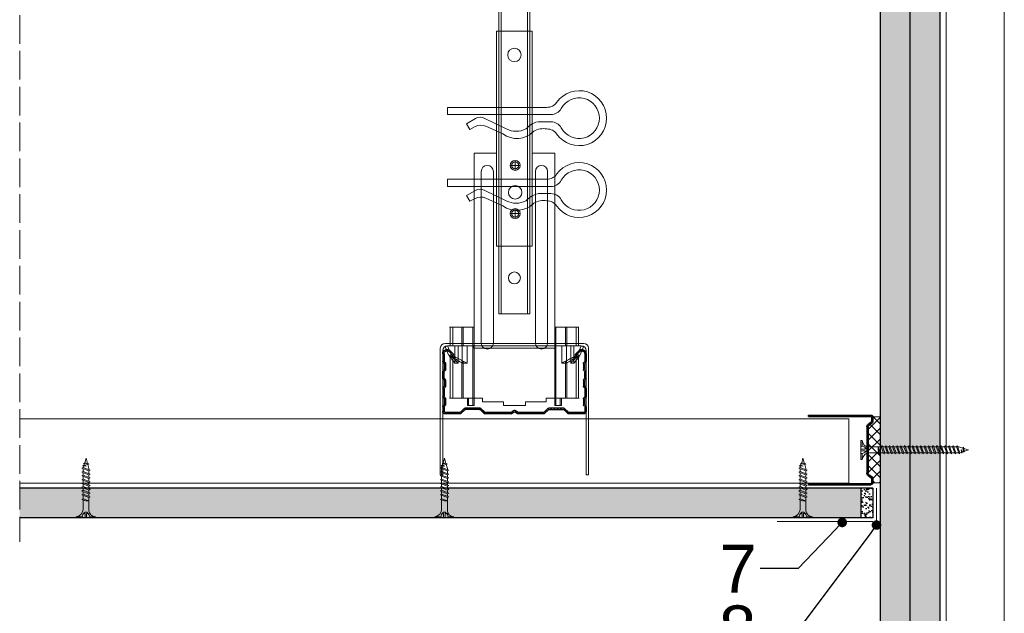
# Model space of a CAD drawing. Header units: millimetres. Extents: x -716 to 4054, y 815 to 2754.
# Tile 2 of 36: x -707 to -295, y 1057 to 1305. Entities that reach past the tile are written whole.
import ezdxf
from ezdxf import colors
from ezdxf.entities.mleader import LeaderData, LeaderLine
from ezdxf.math import Vec2, Vec3

# ---------------------------------------------------------------- set-up
doc = ezdxf.new("R2010")
doc.units = ezdxf.units.MM
doc.linetypes.add('ACAD_ISO02W100', pattern=[15, 12, -3])
for name, color, linetype, lineweight in [('_ISOVER WELNA', 7, 'BATTING', 9), ('_RIGIPS AKCESORIA', 7, 'Continuous', 18), ('_RIGIPS G-K', 7, 'Continuous', 25), ('_RIGIPS PROFIL', 7, 'Continuous', 18), ('KRESKOWANIE', 7, 'Continuous', 9), ('OPISY', 7, 'Continuous', 9), ('PRZERYWANA', 7, 'ACAD_ISO02W100', 9)]:
    doc.layers.add(name, color=color, linetype=linetype, lineweight=lineweight)
doc.styles.get("Standard").update_dxf_attribs({"font": 'arial.ttf'})
doc.linetypes.add('BATTING', pattern='A,0.00254,-2.54,[134,ltypeshp.shx,S=2.54,R=0,X=-2.54,Y=0],-5.08,[134,ltypeshp.shx,S=2.54,R=180,X=2.54,Y=0],-2.54', length=10.16254)
pattern_1 = [(225, (-838.871, 2e-12), (1.122532, -3.367596), [0, -3.175])]

# ---------------------------------------------------------------- blocks, each defined once
blk = doc.blocks.new('CD 60 ULTRASTIL')
h = blk.add_hatch()
h.set_pattern_fill('ANSI31', color=256, scale=0.3, style=0)
h.paths.add_polyline_path([(542.88, 684.5, -0.302776), (543.49, 684.5), (544.54, 683.79, 0.148069), (544.85, 683.7), (555.42, 683.7, 0.198912), (555.81, 683.86), (557.38, 685.44, -0.198912), (557.77, 685.6), (563.59, 685.6, -0.198912), (563.98, 685.44), (565.55, 683.86, 0.198912), (565.94, 683.7), (572.18, 683.7, 0.414214), (573.18, 684.7), (573.18, 686.74, 0.198912), (573.02, 687.12), (572.74, 687.4, -0.198912), (572.58, 687.79), (572.58, 689.87, -0.198912), (572.74, 690.26), (573.02, 690.54, 0.198912), (573.18, 690.93), (573.18, 694.47, 0.198912), (573.02, 694.86), (572.74, 695.14, -0.198912), (572.58, 695.53), (572.58, 697.61, -0.198912), (572.74, 698), (573.02, 698.28, 0.198912), (573.18, 698.67), (573.18, 701.47, 0.198912), (573.02, 701.86), (572.74, 702.14, -0.198912), (572.58, 702.53), (572.58, 704.61, -0.198912), (572.74, 705), (573.02, 705.28, 0.198912), (573.18, 705.67), (573.18, 708.9, 0.666128), (570.12, 710.18), (568.55, 708.63), (568.93, 708.24), (570.5, 709.79, -0.666128), (572.63, 708.9), (572.63, 705.9, -0.198912), (572.47, 705.51), (572.19, 705.23, 0.198912), (572.03, 704.84), (572.03, 702.3, 0.198912), (572.19, 701.91), (572.47, 701.63, -0.198912), (572.63, 701.25), (572.63, 698.9, -0.198912), (572.47, 698.51), (572.19, 698.23, 0.198912), (572.03, 697.84), (572.03, 695.3, 0.198912), (572.19, 694.91), (572.47, 694.63, -0.198912), (572.63, 694.25), (572.63, 691.16, -0.198912), (572.47, 690.77), (572.19, 690.49, 0.198912), (572.03, 690.1), (572.03, 687.56, 0.198912), (572.19, 687.17), (572.47, 686.9, -0.198912), (572.63, 686.51), (572.63, 684.7, -0.414214), (572.18, 684.25), (566.17, 684.25, -0.198912), (565.78, 684.41), (564.2, 685.99, 0.198912), (563.82, 686.15), (557.55, 686.15, 0.198912), (557.16, 685.99), (555.58, 684.41, -0.198912), (555.19, 684.25), (545.01, 684.25, -0.148069), (544.71, 684.34), (543.49, 685.16, 0.302776), (542.88, 685.16), (541.65, 684.34, -0.148069), (541.35, 684.25), (531.17, 684.25, -0.198912), (530.78, 684.41), (529.2, 685.99, 0.198912), (528.82, 686.15), (522.55, 686.15, 0.198912), (522.16, 685.99), (520.58, 684.41, -0.198912), (520.19, 684.25), (514.18, 684.25, -0.414214), (513.73, 684.7), (513.73, 686.51, -0.198912), (513.89, 686.9), (514.17, 687.17, 0.198912), (514.33, 687.56), (514.33, 690.1, 0.198912), (514.17, 690.49), (513.89, 690.77, -0.198912), (513.73, 691.16), (513.73, 694.25, -0.198912), (513.89, 694.63), (514.17, 694.91, 0.198912), (514.33, 695.3), (514.33, 697.84, 0.198912), (514.17, 698.23), (513.89, 698.51, -0.198912), (513.73, 698.9), (513.73, 701.25, -0.198912), (513.89, 701.63), (514.17, 701.91, 0.198912), (514.33, 702.3), (514.33, 704.84, 0.198912), (514.17, 705.23), (513.89, 705.51, -0.198912), (513.73, 705.9), (513.73, 708.9, -0.666128), (515.86, 709.79), (517.43, 708.24), (517.81, 708.63), (516.25, 710.18, 0.666128), (513.18, 708.9), (513.18, 705.67, 0.198912), (513.34, 705.28), (513.62, 705, -0.198912), (513.78, 704.61), (513.78, 702.53, -0.198912), (513.62, 702.14), (513.34, 701.86, 0.198912), (513.18, 701.47), (513.18, 698.67, 0.198912), (513.34, 698.28), (513.62, 698, -0.198912), (513.78, 697.61), (513.78, 695.53, -0.198912), (513.62, 695.14), (513.34, 694.86, 0.198912), (513.18, 694.47), (513.18, 690.93, 0.198912), (513.34, 690.54), (513.62, 690.26, -0.198912), (513.78, 689.87), (513.78, 687.79, -0.198912), (513.62, 687.4), (513.34, 687.12, 0.198912), (513.18, 686.74), (513.18, 684.7, 0.414214), (514.18, 683.7), (520.42, 683.7, 0.198912), (520.81, 683.86), (522.38, 685.44, -0.198912), (522.77, 685.6), (528.59, 685.6, -0.198912), (528.98, 685.44), (530.55, 683.86, 0.198912), (530.94, 683.7), (541.51, 683.7, 0.148069), (541.82, 683.79)])
for p, q in [((513.18, 708.9), (513.18, 705.67)), ((513.73, 708.9), (513.73, 705.9)), ((515.86, 709.79), (517.43, 708.24)), ((516.25, 710.18), (517.81, 708.63)), ((570.12, 710.18), (568.55, 708.63)), ((570.5, 709.79), (568.93, 708.24)), ((572.63, 708.9), (572.63, 705.9)), ((573.18, 708.9), (573.18, 705.67)), ((513.34, 705.28), (513.62, 705)), ((513.78, 704.61), (513.78, 702.53)), ((513.89, 705.51), (514.17, 705.23)), ((514.33, 704.84), (514.33, 702.3)), ((517.43, 708.24), (517.81, 708.63)), ((568.93, 708.24), (568.55, 708.63)), ((572.03, 704.84), (572.03, 702.3)), ((572.47, 705.51), (572.19, 705.23)), ((572.58, 704.61), (572.58, 702.53)), ((573.02, 705.28), (572.74, 705)), ((513.18, 698.67), (513.18, 701.47)), ((513.34, 701.86), (513.62, 702.14)), ((513.73, 698.9), (513.73, 701.25)), ((513.89, 701.63), (514.17, 701.91)), ((572.47, 701.63), (572.19, 701.91)), ((572.63, 698.9), (572.63, 701.25)), ((573.02, 701.86), (572.74, 702.14)), ((573.18, 698.67), (573.18, 701.47)), ((513.34, 698.28), (513.62, 698)), ((513.78, 697.61), (513.78, 695.53)), ((513.89, 698.51), (514.17, 698.23)), ((514.33, 697.84), (514.33, 695.3)), ((572.03, 697.84), (572.03, 695.3)), ((572.47, 698.51), (572.19, 698.23)), ((572.58, 697.61), (572.58, 695.53)), ((573.02, 698.28), (572.74, 698)), ((513.18, 694.47), (513.18, 690.93)), ((513.34, 694.86), (513.62, 695.14)), ((513.73, 694.25), (513.73, 691.16)), ((513.89, 694.63), (514.17, 694.91)), ((572.47, 694.63), (572.19, 694.91)), ((572.63, 694.25), (572.63, 691.16)), ((573.02, 694.86), (572.74, 695.14)), ((573.18, 694.47), (573.18, 690.93)), ((513.34, 690.54), (513.62, 690.26)), ((513.78, 689.87), (513.78, 687.79)), ((513.89, 690.77), (514.17, 690.49)), ((514.33, 690.1), (514.33, 687.56)), ((572.03, 690.1), (572.03, 687.56)), ((572.47, 690.77), (572.19, 690.49)), ((572.58, 689.87), (572.58, 687.79)), ((573.02, 690.54), (572.74, 690.26)), ((513.18, 686.74), (513.18, 684.7)), ((513.34, 687.12), (513.62, 687.4)), ((513.73, 686.51), (513.73, 684.7)), ((513.89, 686.9), (514.17, 687.17)), ((514.18, 684.25), (520.19, 684.25)), ((520.58, 684.41), (522.16, 685.99)), ((520.81, 683.86), (522.38, 685.44)), ((522.55, 686.15), (528.82, 686.15)), ((528.59, 685.6), (522.77, 685.6)), ((530.55, 683.86), (528.98, 685.44)), ((530.78, 684.41), (529.2, 685.99)), ((531.17, 684.25), (541.35, 684.25)), ((541.65, 684.34), (542.88, 685.16)), ((541.82, 683.79), (542.88, 684.5)), ((544.71, 684.34), (543.49, 685.16)), ((544.54, 683.79), (543.49, 684.5)), ((545.01, 684.25), (555.19, 684.25)), ((555.58, 684.41), (557.16, 685.99)), ((555.81, 683.86), (557.38, 685.44)), ((557.55, 686.15), (563.82, 686.15)), ((557.77, 685.6), (563.59, 685.6)), ((565.55, 683.86), (563.98, 685.44)), ((565.78, 684.41), (564.2, 685.99)), ((566.17, 684.25), (572.18, 684.25)), ((572.47, 686.9), (572.19, 687.17)), ((572.63, 686.51), (572.63, 684.7)), ((573.02, 687.12), (572.74, 687.4)), ((573.18, 686.74), (573.18, 684.7)), ((514.18, 683.7), (520.42, 683.7)), ((530.94, 683.7), (541.51, 683.7)), ((544.85, 683.7), (555.42, 683.7)), ((565.94, 683.7), (572.18, 683.7))]:
    blk.add_line(p, q)
for centre, radius, start, end in [((514.98, 708.9), 1.8, 45.3251, 180), ((514.98, 708.9), 1.25, 45.3251, 180), ((571.38, 708.9), 1.8, 360, 134.6749), ((571.38, 708.9), 1.25, 360, 134.6749), ((513.73, 705.67), 0.55, 180, 225), ((513.23, 704.61), 0.55, 0, 45), ((514.28, 705.9), 0.55, 180, 225), ((513.78, 704.84), 0.55, 0, 45), ((572.58, 704.84), 0.55, 135, 180), ((572.08, 705.9), 0.55, 315, 0), ((573.13, 704.61), 0.55, 135, 180), ((572.63, 705.67), 0.55, 315, 0), ((513.73, 701.47), 0.55, 135, 180), ((513.23, 702.53), 0.55, 315, 0), ((514.28, 701.25), 0.55, 135, 180), ((513.78, 702.3), 0.55, 315, 0), ((572.58, 702.3), 0.55, 180, 225), ((572.08, 701.25), 0.55, 0, 45), ((573.13, 702.53), 0.55, 180, 225), ((572.63, 701.47), 0.55, 0, 45), ((513.73, 698.67), 0.55, 180, 225), ((513.23, 697.61), 0.55, 360, 45), ((514.28, 698.9), 0.55, 180, 225), ((513.78, 697.84), 0.55, 0, 45), ((572.58, 697.84), 0.55, 135, 180), ((572.08, 698.9), 0.55, 315, 0), ((573.13, 697.61), 0.55, 135, 180), ((572.63, 698.67), 0.55, 315, 0), ((513.73, 694.47), 0.55, 135, 180), ((513.23, 695.53), 0.55, 315, 0), ((514.28, 694.25), 0.55, 135, 180), ((513.78, 695.3), 0.55, 315, 0), ((572.58, 695.3), 0.55, 180, 225), ((572.08, 694.25), 0.55, 0, 45), ((573.13, 695.53), 0.55, 180, 225), ((572.63, 694.47), 0.55, 0, 45), ((513.73, 690.93), 0.55, 180, 225), ((513.23, 689.87), 0.55, 0, 45), ((514.28, 691.16), 0.55, 180, 225), ((513.78, 690.1), 0.55, 360, 45), ((572.58, 690.1), 0.55, 135, 180), ((572.08, 691.16), 0.55, 315, 0), ((573.13, 689.87), 0.55, 135, 180), ((572.63, 690.93), 0.55, 315, 0), ((513.73, 686.74), 0.55, 135, 180), ((514.18, 684.7), 1, 180, 270), ((513.23, 687.79), 0.55, 315, 0), ((514.28, 686.51), 0.55, 135, 180), ((514.18, 684.7), 0.45, 180, 270), ((513.78, 687.56), 0.55, 315, 360), ((520.19, 684.8), 0.55, 270, 315), ((522.55, 685.6), 0.55, 90, 135), ((522.77, 685.05), 0.55, 90, 135), ((528.59, 685.05), 0.55, 45, 90), ((528.82, 685.6), 0.55, 45, 90), ((531.17, 684.8), 0.55, 225, 270), ((541.35, 684.8), 0.55, 270, 303.6901), ((543.18, 684.7), 0.55, 56.3099, 123.6901), ((543.18, 684.04), 0.55, 56.3099, 123.6901), ((545.01, 684.8), 0.55, 236.3099, 270), ((555.19, 684.8), 0.55, 270, 315), ((557.55, 685.6), 0.55, 90, 135), ((557.77, 685.05), 0.55, 90, 135), ((563.59, 685.05), 0.55, 45, 90), ((563.82, 685.6), 0.55, 45, 90), ((566.17, 684.8), 0.55, 225, 270), ((572.58, 687.56), 0.55, 180, 225), ((572.18, 684.7), 1, 270, 0), ((572.18, 684.7), 1, 270, 360), ((572.18, 684.7), 0.45, 270, 360), ((572.08, 686.51), 0.55, 360, 45), ((573.13, 687.79), 0.55, 180, 225), ((572.63, 686.74), 0.55, 360, 45), ((520.42, 684.25), 0.55, 270, 315), ((530.94, 684.25), 0.55, 225, 270), ((541.51, 684.25), 0.55, 270, 303.6901), ((544.85, 684.25), 0.55, 236.3099, 270), ((555.42, 684.25), 0.55, 270, 315), ((565.94, 684.25), 0.55, 225, 270)]:
    blk.add_arc(centre, radius, start, end)
blk = doc.blocks.new('wieszak noniuszowy widok')
for p, q in [((367.75, 93.63), (382.75, 93.63)), ((367.75, 3.63), (367.75, 93.63)), ((368.75, 3.63), (368.75, 93.63)), ((381.75, 3.63), (381.75, 93.63)), ((382.75, 3.63), (382.75, 93.63)), ((367.75, 42.47), (358.34, 42.47)), ((358.34, -30.29), (358.34, 42.47)), ((392.15, 42.47), (382.75, 42.47)), ((392.15, 42.47), (392.15, -30.29)), ((392.15, 42.47), (392.15, -30.29)), ((372.87, 37.38), (376.99, 37.38)), ((374.93, 39.42), (374.93, 35.32)), ((361.34, -36.95), (361.34, 34.79)), ((361.34, 34.79), (361.34, -36.95)), ((366.47, 34.79), (366.47, -36.95)), ((366.47, -36.95), (366.47, 34.79)), ((384.02, -36.95), (384.02, 34.79)), ((384.02, 34.79), (384.02, -36.95)), ((389.14, 34.79), (389.14, -36.95)), ((389.14, 34.79), (389.14, -36.95)), ((372.87, 17.23), (376.99, 17.23)), ((374.93, 19.27), (374.93, 15.17)), ((367.75, 3.63), (382.75, 3.63)), ((348.22, -30.29), (358.37, -30.29)), ((348.44, -30.29), (348.44, -38.17)), ((349.43, -30.29), (349.43, -38.17)), ((353.28, -30.29), (353.28, -38.17)), ((353.8, -30.29), (353.8, -38.17)), ((357.85, -30.29), (357.85, -63.08)), ((358.37, -30.29), (358.37, -63.08)), ((392.13, -30.29), (392.13, -63.08)), ((392.15, -30.29), (392.15, -60.01)), ((392.15, -30.29), (392.15, -60.01)), ((402.37, -30.29), (392.16, -30.29)), ((392.64, -30.29), (392.64, -63.08)), ((396.7, -30.29), (396.7, -38.17)), ((397.21, -30.29), (397.21, -38.17)), ((401.07, -30.29), (401.07, -38.17)), ((402.06, -30.29), (402.06, -38.17)), ((348.13, -38.17), (355.47, -38.17)), ((350.32, -38.17), (350.32, -45.34)), ((351.68, -45.34), (351.68, -38.17)), ((353.44, -45.34), (353.44, -38.17)), ((355.47, -38.17), (355.47, -45.34)), ((395.03, -45.34), (395.03, -38.17)), ((395.03, -38.17), (402.39, -38.17)), ((397.05, -38.17), (397.05, -45.34)), ((398.82, -38.17), (398.82, -45.34)), ((400.18, -45.34), (400.18, -38.17)), ((348.11, -42.32), (348.14, -42.29)), ((348.11, -42.37), (348.11, -42.32)), ((348.12, -42.43), (348.11, -42.37)), ((348.15, -42.51), (348.12, -42.43)), ((348.14, -42.29), (348.17, -42.28)), ((348.19, -42.61), (348.15, -42.51)), ((348.17, -42.28), (348.23, -42.28)), ((349.22, -42.28), (348.19, -42.28)), ((348.26, -42.72), (348.19, -42.61)), ((348.23, -42.28), (348.31, -42.3)), ((348.34, -42.84), (348.26, -42.72)), ((348.31, -42.3), (348.41, -42.34)), ((348.45, -43), (348.34, -42.84)), ((348.41, -42.34), (348.53, -42.39)), ((348.44, -42.99), (348.44, -60.01)), ((348.58, -43.18), (348.45, -43)), ((349.57, -43.07), (348.5, -43.07)), ((348.53, -42.39), (348.66, -42.46)), ((348.72, -43.37), (348.58, -43.18)), ((348.66, -42.46), (348.81, -42.54)), ((348.89, -43.59), (348.72, -43.37)), ((348.81, -42.54), (348.96, -42.63)), ((349.08, -43.83), (348.89, -43.59)), ((348.96, -42.63), (349.14, -42.73)), ((349.28, -44.08), (349.08, -43.83)), ((349.15, -42.29), (349.13, -42.32)), ((349.13, -42.32), (349.13, -42.36)), ((349.13, -42.36), (349.14, -42.41)), ((349.14, -42.41), (349.16, -42.47)), ((349.14, -42.73), (349.38, -42.88)), ((349.18, -42.28), (349.15, -42.29)), ((349.16, -42.47), (349.19, -42.54)), ((349.22, -42.28), (349.18, -42.28)), ((349.19, -42.54), (349.24, -42.62)), ((349.28, -42.28), (349.22, -42.28)), ((349.24, -42.62), (349.3, -42.71)), ((349.34, -42.29), (349.28, -42.28)), ((349.49, -44.34), (349.28, -44.08)), ((349.3, -42.71), (349.44, -42.91)), ((349.43, -42.32), (349.34, -42.29)), ((349.38, -42.88), (349.66, -43.05)), ((349.52, -42.35), (349.43, -42.32)), ((349.43, -42.9), (349.43, -60.01)), ((349.44, -42.91), (349.55, -43.05)), ((349.72, -44.62), (349.49, -44.34)), ((349.62, -42.4), (349.52, -42.35)), ((349.55, -43.05), (349.68, -43.2)), ((349.74, -42.46), (349.62, -42.4)), ((349.66, -43.05), (349.96, -43.25)), ((350.92, -43.07), (349.68, -43.07)), ((349.68, -43.2), (349.82, -43.37)), ((350.01, -44.98), (349.72, -44.62)), ((349.88, -42.52), (349.74, -42.46)), ((349.82, -43.37), (349.98, -43.56)), ((350.03, -42.6), (349.88, -42.52)), ((349.96, -43.25), (350.28, -43.46)), ((349.98, -43.56), (350.15, -43.76)), ((350.32, -45.34), (350.01, -44.98)), ((350.2, -42.69), (350.03, -42.6)), ((350.15, -43.76), (350.34, -43.96)), ((350.38, -42.79), (350.2, -42.69)), ((350.28, -43.46), (350.63, -43.68)), ((350.34, -43.96), (350.54, -44.17)), ((350.58, -42.89), (350.38, -42.79)), ((350.54, -44.17), (350.75, -44.4)), ((350.78, -43), (350.58, -42.89)), ((350.63, -43.68), (350.99, -43.91)), ((350.75, -44.4), (350.97, -44.63)), ((351, -43.12), (350.78, -43)), ((350.97, -44.63), (351.19, -44.86)), ((350.99, -43.91), (351.36, -44.14)), ((351.23, -43.25), (351, -43.12)), ((351.19, -44.86), (351.43, -45.11)), ((351.48, -43.37), (351.23, -43.25)), ((351.36, -44.14), (351.74, -44.37)), ((351.43, -45.11), (351.68, -45.34)), ((351.99, -43.64), (351.48, -43.37)), ((351.74, -44.37), (352.07, -44.57)), ((352.52, -43.92), (351.99, -43.64)), ((352.07, -44.57), (352.41, -44.78)), ((352.41, -44.78), (352.77, -44.98)), ((353.08, -44.19), (352.52, -43.92)), ((352.77, -44.98), (353.14, -45.18)), ((353.43, -44.35), (353.08, -44.19)), ((353.14, -45.18), (353.28, -45.26)), ((353.28, -45.26), (353.36, -45.3)), ((353.28, -45.26), (353.28, -60.01)), ((353.36, -45.3), (353.44, -45.34)), ((353.8, -44.52), (353.43, -44.35)), ((354.66, -44.92), (353.8, -44.52)), ((353.8, -44.52), (353.8, -60.01)), ((355.47, -45.34), (354.66, -44.92)), ((395.84, -44.92), (395.03, -45.34)), ((396.7, -44.52), (395.84, -44.92)), ((397.07, -44.35), (396.7, -44.52)), ((396.7, -44.52), (396.7, -60.01)), ((397.05, -45.34), (397.13, -45.3)), ((397.42, -44.19), (397.07, -44.35)), ((397.13, -45.3), (397.21, -45.26)), ((397.21, -45.26), (397.36, -45.18)), ((397.21, -45.26), (397.21, -60.01)), ((397.36, -45.18), (397.73, -44.98)), ((397.98, -43.92), (397.42, -44.19)), ((397.73, -44.98), (398.09, -44.78)), ((398.51, -43.64), (397.98, -43.92)), ((398.09, -44.78), (398.43, -44.57)), ((398.43, -44.57), (398.76, -44.37)), ((399.02, -43.37), (398.51, -43.64)), ((398.76, -44.37), (399.13, -44.14)), ((398.82, -45.34), (399.07, -45.11)), ((399.26, -43.25), (399.02, -43.37)), ((399.07, -45.11), (399.3, -44.86)), ((399.13, -44.14), (399.51, -43.91)), ((399.49, -43.12), (399.26, -43.25)), ((399.3, -44.86), (399.53, -44.63)), ((399.71, -43), (399.49, -43.12)), ((399.51, -43.91), (399.87, -43.68)), ((399.53, -44.63), (399.74, -44.4)), ((399.58, -43.07), (400.82, -43.07)), ((399.92, -42.89), (399.71, -43)), ((399.74, -44.4), (399.96, -44.17)), ((399.87, -43.68), (400.21, -43.46)), ((400.12, -42.79), (399.92, -42.89)), ((399.96, -44.17), (400.16, -43.96)), ((400.3, -42.69), (400.12, -42.79)), ((400.16, -43.96), (400.35, -43.76)), ((400.49, -44.98), (400.18, -45.34)), ((400.21, -43.46), (400.54, -43.25)), ((400.46, -42.6), (400.3, -42.69)), ((400.35, -43.76), (400.52, -43.56)), ((400.62, -42.52), (400.46, -42.6)), ((400.78, -44.62), (400.49, -44.98)), ((400.52, -43.56), (400.68, -43.37)), ((400.54, -43.25), (400.84, -43.05)), ((400.76, -42.46), (400.62, -42.52)), ((400.68, -43.37), (400.82, -43.2)), ((400.88, -42.4), (400.76, -42.46)), ((401.01, -44.34), (400.78, -44.62)), ((400.82, -43.2), (400.95, -43.05)), ((400.84, -43.05), (401.12, -42.88)), ((400.98, -42.35), (400.88, -42.4)), ((400.93, -43.07), (402, -43.07)), ((400.95, -43.05), (401.06, -42.91)), ((401.07, -42.32), (400.98, -42.35)), ((401.22, -44.08), (401.01, -44.34)), ((401.06, -42.91), (401.2, -42.71)), ((401.15, -42.29), (401.07, -42.32)), ((401.07, -42.9), (401.07, -60.01)), ((401.12, -42.88), (401.36, -42.73)), ((401.22, -42.28), (401.15, -42.29)), ((401.2, -42.71), (401.26, -42.62)), ((401.27, -42.28), (401.22, -42.28)), ((401.42, -43.83), (401.22, -44.08)), ((401.26, -42.62), (401.3, -42.54)), ((401.32, -42.28), (401.27, -42.28)), ((401.27, -42.28), (402.31, -42.28)), ((401.3, -42.54), (401.34, -42.47)), ((401.35, -42.29), (401.32, -42.28)), ((401.34, -42.47), (401.36, -42.41)), ((401.36, -42.32), (401.35, -42.29)), ((401.37, -42.36), (401.36, -42.32)), ((401.36, -42.41), (401.37, -42.36)), ((401.36, -42.73), (401.54, -42.63)), ((401.61, -43.59), (401.42, -43.83)), ((401.54, -42.63), (401.69, -42.54)), ((401.77, -43.37), (401.61, -43.59)), ((401.69, -42.54), (401.84, -42.46)), ((401.92, -43.18), (401.77, -43.37)), ((401.84, -42.46), (401.97, -42.39)), ((402.05, -43), (401.92, -43.18)), ((401.97, -42.39), (402.09, -42.34)), ((402.16, -42.84), (402.05, -43)), ((402.06, -42.99), (402.06, -60.01)), ((402.09, -42.34), (402.18, -42.3)), ((402.24, -42.72), (402.16, -42.84)), ((402.18, -42.3), (402.26, -42.28)), ((402.3, -42.61), (402.24, -42.72)), ((402.26, -42.28), (402.33, -42.28)), ((402.35, -42.51), (402.3, -42.61)), ((402.33, -42.28), (402.36, -42.29)), ((402.38, -42.43), (402.35, -42.51)), ((402.36, -42.29), (402.39, -42.32)), ((402.39, -42.37), (402.38, -42.43)), ((402.39, -42.32), (402.39, -42.37)), ((351.68, -45.34), (350.32, -45.34)), ((355.47, -45.34), (353.44, -45.34)), ((395.03, -45.34), (397.05, -45.34)), ((398.82, -45.34), (400.18, -45.34)), ((348.11, -60.01), (361.93, -60.01)), ((355.57, -63.08), (355.57, -60.01)), ((356.08, -60.01), (356.08, -63.08)), ((361.93, -60.01), (361.93, -61.55)), ((361.93, -60.01), (361.93, -61.55)), ((370.64, -61.55), (361.93, -61.55)), ((370.64, -61.55), (370.64, -63.08)), ((370.64, -61.55), (370.64, -63.08)), ((388.57, -61.55), (379.86, -61.55)), ((379.86, -61.55), (379.86, -63.08)), ((379.86, -61.55), (379.86, -63.08)), ((388.57, -60.01), (388.57, -61.55)), ((402.39, -60.01), (388.57, -60.01)), ((388.57, -60.01), (388.57, -61.55)), ((394.42, -63.08), (394.42, -60.01)), ((394.93, -60.01), (394.93, -63.08)), ((357.85, -63.08), (355.57, -63.08)), ((356.08, -63.08), (355.57, -63.08)), ((356.08, -63.08), (358.37, -63.08)), ((358.37, -63.08), (357.85, -63.08)), ((379.86, -63.08), (370.64, -63.08)), ((370.64, -63.08), (379.86, -63.08)), ((392.13, -63.08), (394.42, -63.08)), ((392.64, -63.08), (392.13, -63.08)), ((394.93, -63.08), (392.64, -63.08)), ((394.93, -63.08), (394.42, -63.08))]:
    blk.add_line(p, q)
for centre, radius in [((375.25, 83.63), 2.81), ((374.93, 37.38), 2.06), ((374.93, 37.38), 1.46), ((374.93, 26.11), 2.81), ((374.93, 17.23), 2.06), ((374.93, 17.23), 1.46)]:
    blk.add_circle(centre, radius)
for centre, start, end in [((363.91, 34.79), 0, 180), ((386.58, 34.79), 0, 180), ((363.91, -36.95), 180, 0), ((386.58, -36.95), 180, 0)]:
    blk.add_arc(centre, 2.56, start, end)
blk = doc.blocks.new('noniusz gorny widok')
for p, q in [((418.67, 301.96), (418.67, 302.96)), ((418.67, 302.96), (443.67, 302.96)), ((418.67, 301.96), (443.67, 301.96)), ((421.67, 301.96), (425.67, 301.96)), ((443.67, 301.96), (443.67, 302.96)), ((424.67, 11.96), (424.67, 281.05)), ((425.67, 11.96), (425.67, 281.05)), ((436.67, 11.96), (436.67, 281.05)), ((437.67, 11.96), (437.67, 281.05)), ((424.67, 11.96), (437.67, 11.96))]:
    blk.add_line(p, q)
for centre in [(431.17, 261.05), (431.17, 26.96)]:
    blk.add_circle(centre, 2.5)
for centre, radius, start, end in [((386.97, 281.54), 37.7, 359.2509, 32.7784), ((383.61, 281.48), 42.06, 359.4173, 29.1348), ((423.67, 301.96), 2, 180, 0), ((478.72, 281.48), 42.06, 150.8652, 180.5827), ((438.67, 301.96), 2, 180, 0), ((475.36, 281.54), 37.7, 147.2216, 180.7491)]:
    blk.add_arc(centre, radius, start, end)
blk = doc.blocks.new('klamra')
at = {"layer": '_RIGIPS AKCESORIA'}
for p, q in [((6828.19, 2764.92), (6828.19, 2806.53)), ((6831.19, 2764.92), (6831.19, 2808.19)), ((6834.19, 2802.92), (6834.19, 2808.19)), ((6832.87, 2780.55), (6837.19, 2789.57)), ((6839.31, 2788.09), (6836.06, 2780.95)), ((6832.86, 2776.63), (6835, 2772.92)), ((6835, 2772.92), (6837.38, 2774.29)), ((6836.19, 2776.54), (6837.38, 2774.29)), ((6831.19, 2764.92), (6828.19, 2764.92))]:
    blk.add_line(p, q, dxfattribs=at)
for centre, radius, start, end in [((6832.69, 2820.02), 11.5, 305.1527, 234.8473), ((6832.69, 2820.02), 8.5, 298.7822, 241.2178), ((6823.19, 2806.53), 5, 0, 54.8473), ((6826.19, 2808.19), 5, 0, 61.2178), ((6839.19, 2808.19), 5, 118.7822, 180), ((6842.19, 2806.53), 5, 125.1527, 180), ((6845.23, 2805.18), 8.16, 170.4436, 210.2847), ((6843.93, 2805.32), 10.09, 195.2653, 228.1308), ((6829.23, 2793.69), 8.97, 332.6387, 27.3613), ((6831.19, 2793.92), 10, 324.3132, 45.573), ((6835.87, 2778.58), 3.59, 146.8414, 212.9715), ((6840.61, 2778.88), 5, 155.5109, 207.8622)]:
    blk.add_arc(centre, radius, start, end, dxfattribs=at)
blk = doc.blocks.new('TN 25')
at = {"layer": '_RIGIPS AKCESORIA'}
for p, q in [((0, -0.84), (0, 7.16)), ((0, 7.16), (0.46, 7.16)), ((0.46, 4.78), (0, 4.78)), ((0.46, 7.16), (0.46, 4.78)), ((1.77, 3.5), (1.77, 4.2)), ((3.02, 4.46), (8.47, 4.46)), ((7.12, 4.46), (7.12, 3.18)), ((8.03, 2.01), (7.12, 4.46)), ((8.47, 4.46), (8.79, 5)), ((9.61, 1.51), (8.47, 4.46)), ((8.79, 5), (9.93, 2.01)), ((9, 4.46), (10.1, 4.46)), ((10.1, 4.46), (10.41, 5)), ((11.23, 1.51), (10.1, 4.46)), ((10.41, 5), (11.56, 2.01)), ((10.62, 4.46), (11.67, 4.46)), ((11.67, 4.46), (11.99, 5)), ((12.81, 1.51), (11.67, 4.46)), ((11.99, 5), (13.14, 2.01)), ((12.2, 4.46), (13.21, 4.46)), ((13.21, 4.46), (13.52, 5)), ((14.34, 1.51), (13.21, 4.46)), ((13.52, 5), (14.67, 2.01)), ((13.73, 4.46), (14.8, 4.46)), ((14.8, 4.46), (15.12, 5)), ((15.94, 1.51), (14.8, 4.46)), ((15.12, 5), (16.26, 2.01)), ((15.33, 4.46), (16.42, 4.46)), ((16.42, 4.46), (16.73, 5)), ((17.55, 1.51), (16.42, 4.46)), ((16.73, 5), (17.88, 2.01)), ((16.94, 4.46), (17.99, 4.46)), ((17.99, 4.46), (18.31, 5)), ((19.13, 1.51), (17.99, 4.46)), ((18.31, 5), (19.45, 2.01)), ((18.52, 4.46), (19.68, 4.46)), ((19.68, 4.46), (20, 5)), ((20.82, 1.51), (19.68, 4.46)), ((20, 5), (21.14, 2.01)), ((20.21, 4.46), (20.7, 4.46)), ((20.7, 4.46), (22.28, 3.98)), ((22.28, 3.98), (22.56, 4.37)), ((22.56, 4.37), (23.03, 2.71)), ((0, 3.5), (1.77, 3.5)), ((0, 2.83), (1.77, 2.83)), ((0.46, 1.64), (0, 1.64)), ((0.46, -0.84), (0.46, 1.64)), ((1.77, 2.83), (1.77, 2.18)), ((7.49, 2.01), (3.55, 2.01)), ((7.12, 3.18), (7.65, 1.53)), ((7.65, 1.53), (8.03, 2.01)), ((9.41, 2.01), (8.03, 2.01)), ((9.93, 2.01), (9.61, 1.51)), ((11.04, 2.01), (9.93, 2.01)), ((11.56, 2.01), (11.23, 1.51)), ((12.61, 2.01), (11.56, 2.01)), ((13.14, 2.01), (12.81, 1.51)), ((14.15, 2.01), (13.14, 2.01)), ((14.67, 2.01), (14.34, 1.51)), ((15.74, 2.01), (14.67, 2.01)), ((16.26, 2.01), (15.94, 1.51)), ((17.36, 2.01), (16.26, 2.01)), ((17.88, 2.01), (17.55, 1.51)), ((18.93, 2.01), (17.88, 2.01)), ((19.45, 2.01), (19.13, 1.51)), ((19.45, 2.01), (20.62, 2.01)), ((21.14, 2.01), (20.82, 1.51)), ((21.14, 2.01), (21.81, 2.12)), ((21.85, 1.83), (21.67, 3.28)), ((21.67, 3.28), (22.14, 2.4)), ((22.14, 2.4), (21.85, 1.83)), ((22.7, 2.36), (22.14, 2.4)), ((22.7, 2.36), (22.28, 3.98)), ((23.03, 2.71), (22.7, 2.36)), ((22.71, 3.85), (25, 3.24)), ((25, 3.24), (23.03, 2.71)), ((0, -0.84), (0.46, -0.84))]:
    blk.add_line(p, q, dxfattribs=at)
for centre, major_axis, ratio, start_param, end_param in [((3.09, 7.67), (0.17, 3.2), 0.826134, 1.773653, 3.180586), ((-0.04, 0.9), (0, 3.93), 0.848176, -0.720942, -0.151112), ((3.37, -1.57), (0.28, 3.57), 0.832181, 0.035984, 1.430787), ((-2.73, 15.91), (0, 14.76), 0.848176, 3.399396, 3.475072), ((0.59, 4.62), (0, 2.81), 0.848176, 3.475072, 3.862535), ((1.66, 3.18), (0, 0.895), 0.848176, -1.552777, -0.720942), ((1.66, 3.18), (0, 0.895), 0.848176, 3.862535, 4.730408)]:
    blk.add_ellipse(centre, major_axis=major_axis, ratio=ratio, start_param=start_param, end_param=end_param, dxfattribs=at)
blk = doc.blocks.new('UD 30 ULTRASTIL')
h = blk.add_hatch()
h.set_pattern_fill('ANSI31', color=256, scale=0.3, style=0)
h.paths.add_polyline_path([(684.71, 712.9), (658.51, 712.9, 0.414214), (657.71, 712.1), (657.71, 710.25, 0.236068), (658.03, 709.61), (659.39, 708.59, -0.236068), (659.71, 707.95), (659.71, 688.65, -0.236068), (659.39, 688.01), (658.03, 686.99, 0.236068), (657.71, 686.35), (657.71, 684.5, 0.414214), (658.51, 683.7), (684.71, 683.7), (684.71, 684.25), (658.51, 684.25, -0.414214), (658.26, 684.5), (658.26, 686.35, -0.236068), (658.36, 686.55), (659.72, 687.57, 0.236068), (660.26, 688.65), (660.26, 707.95, 0.236068), (659.72, 709.03), (658.36, 710.05, -0.236068), (658.26, 710.25), (658.26, 712.1, -0.414214), (658.51, 712.35), (684.71, 712.35)])
for p, q in [((684.71, 712.9), (658.51, 712.9)), ((684.71, 712.35), (684.71, 712.9)), ((657.71, 712.1), (657.71, 710.25)), ((659.39, 708.59), (658.03, 709.61)), ((658.26, 712.1), (658.26, 710.25)), ((659.72, 709.03), (658.36, 710.05)), ((684.71, 712.35), (658.51, 712.35)), ((659.71, 707.95), (659.71, 688.65)), ((660.26, 707.95), (660.26, 688.65)), ((657.71, 686.35), (657.71, 684.5)), ((659.39, 688.01), (658.03, 686.99)), ((658.26, 686.35), (658.26, 684.5)), ((659.72, 687.57), (658.36, 686.55)), ((684.71, 684.25), (658.51, 684.25)), ((684.71, 683.7), (684.71, 684.25)), ((684.71, 683.7), (658.51, 683.7))]:
    blk.add_line(p, q)
for centre, radius, start, end in [((658.51, 712.1), 0.8, 90, 180), ((658.51, 710.25), 0.8, 180, 233.1301), ((658.51, 712.1), 0.25, 90, 180), ((658.51, 710.25), 0.25, 180, 233.1301), ((658.91, 707.95), 1.35, 0, 53.1301), ((658.91, 707.95), 0.8, 0, 53.1301), ((658.91, 688.65), 0.8, 306.8699, 0), ((658.91, 688.65), 1.35, 306.8699, 0), ((658.51, 686.35), 0.8, 126.8699, 180), ((658.51, 684.5), 0.8, 180, 270), ((658.51, 686.35), 0.25, 126.8699, 180), ((658.51, 684.5), 0.25, 180, 270)]:
    blk.add_arc(centre, radius, start, end)
blk = doc.blocks.new('TN 45')
at = {"layer": '_RIGIPS AKCESORIA'}
for p, q in [((0, -0.84), (0, 7.16)), ((0, 7.16), (0.46, 7.16)), ((0.46, 4.78), (0, 4.78)), ((0.46, 7.16), (0.46, 4.78)), ((1.77, 3.5), (1.77, 4.2)), ((3.02, 4.46), (8.47, 4.46)), ((7.12, 4.46), (7.12, 3.18)), ((8.03, 2.01), (7.12, 4.46)), ((8.47, 4.46), (8.79, 5)), ((9.61, 1.51), (8.47, 4.46)), ((8.79, 5), (9.93, 2.01)), ((9, 4.46), (10.1, 4.46)), ((10.1, 4.46), (10.41, 5)), ((11.23, 1.51), (10.1, 4.46)), ((10.41, 5), (11.56, 2.01)), ((10.62, 4.46), (11.67, 4.46)), ((11.67, 4.46), (11.99, 5)), ((12.81, 1.51), (11.67, 4.46)), ((11.99, 5), (13.14, 2.01)), ((12.2, 4.46), (13.21, 4.46)), ((13.21, 4.46), (13.52, 5)), ((14.34, 1.51), (13.21, 4.46)), ((13.52, 5), (14.67, 2.01)), ((13.73, 4.46), (14.8, 4.46)), ((14.8, 4.46), (15.12, 5)), ((15.94, 1.51), (14.8, 4.46)), ((15.12, 5), (16.26, 2.01)), ((15.33, 4.46), (16.42, 4.46)), ((16.42, 4.46), (16.73, 5)), ((17.55, 1.51), (16.42, 4.46)), ((16.73, 5), (17.88, 2.01)), ((16.94, 4.46), (17.99, 4.46)), ((17.99, 4.46), (18.31, 5)), ((19.13, 1.51), (17.99, 4.46)), ((18.31, 5), (19.45, 2.01)), ((18.52, 4.46), (19.68, 4.46)), ((19.68, 4.46), (20, 5)), ((20.82, 1.51), (19.68, 4.46)), ((20, 5), (21.14, 2.01)), ((20.21, 4.46), (21.37, 4.46)), ((21.37, 4.46), (21.69, 5)), ((22.51, 1.51), (21.37, 4.46)), ((21.69, 5), (22.83, 2.01)), ((21.9, 4.46), (23.06, 4.46)), ((23.06, 4.46), (23.38, 5)), ((24.2, 1.51), (23.06, 4.46)), ((23.38, 5), (24.52, 2.01)), ((23.59, 4.46), (24.75, 4.46)), ((24.75, 4.46), (25.07, 5)), ((25.89, 1.51), (24.75, 4.46)), ((25.07, 5), (26.21, 2.01)), ((25.28, 4.46), (26.44, 4.46)), ((26.44, 4.46), (26.76, 5)), ((27.58, 1.51), (26.44, 4.46)), ((26.76, 5), (27.9, 2.01)), ((26.96, 4.46), (28.13, 4.46)), ((28.13, 4.46), (28.45, 5)), ((29.27, 1.51), (28.13, 4.46)), ((28.45, 5), (29.59, 2.01)), ((28.65, 4.46), (29.82, 4.46)), ((29.82, 4.46), (30.14, 5)), ((30.96, 1.51), (29.82, 4.46)), ((30.14, 5), (31.28, 2.01)), ((30.34, 4.46), (31.51, 4.46)), ((31.51, 4.46), (31.83, 5)), ((32.65, 1.51), (31.51, 4.46)), ((31.83, 5), (32.97, 2.01)), ((32.03, 4.46), (33.2, 4.46)), ((33.2, 4.46), (33.52, 5)), ((34.34, 1.51), (33.2, 4.46)), ((33.52, 5), (34.66, 2.01)), ((33.72, 4.46), (34.89, 4.46)), ((34.89, 4.46), (35.21, 5)), ((36.03, 1.51), (34.89, 4.46)), ((35.21, 5), (36.35, 2.01)), ((35.41, 4.46), (36.58, 4.46)), ((36.58, 4.46), (36.9, 5)), ((37.72, 1.51), (36.58, 4.46)), ((36.9, 5), (38.04, 2.01)), ((37.1, 4.46), (38.27, 4.46)), ((38.27, 4.46), (38.59, 5)), ((39.41, 1.51), (38.27, 4.46)), ((38.59, 5), (39.73, 2.01)), ((38.79, 4.46), (39.96, 4.46)), ((39.96, 4.46), (40.28, 5)), ((41.1, 1.51), (39.96, 4.46)), ((40.28, 5), (41.42, 2.01)), ((40.48, 4.46), (40.98, 4.46)), ((40.98, 4.46), (42.56, 3.98)), ((42.56, 3.98), (42.84, 4.37)), ((42.84, 4.37), (43.31, 2.71)), ((0, 3.5), (1.77, 3.5)), ((0, 2.83), (1.77, 2.83)), ((0.46, 1.64), (0, 1.64)), ((0.46, -0.84), (0.46, 1.64)), ((1.77, 2.83), (1.77, 2.18)), ((7.49, 2.01), (3.55, 2.01)), ((7.12, 3.18), (7.65, 1.53)), ((7.65, 1.53), (8.03, 2.01)), ((9.41, 2.01), (8.03, 2.01)), ((9.93, 2.01), (9.61, 1.51)), ((11.04, 2.01), (9.93, 2.01)), ((11.56, 2.01), (11.23, 1.51)), ((12.61, 2.01), (11.56, 2.01)), ((13.14, 2.01), (12.81, 1.51)), ((14.15, 2.01), (13.14, 2.01)), ((14.67, 2.01), (14.34, 1.51)), ((15.74, 2.01), (14.67, 2.01)), ((16.26, 2.01), (15.94, 1.51)), ((17.36, 2.01), (16.26, 2.01)), ((17.88, 2.01), (17.55, 1.51)), ((18.93, 2.01), (17.88, 2.01)), ((19.45, 2.01), (19.13, 1.51)), ((19.45, 2.01), (20.62, 2.01)), ((20.62, 2.01), (19.57, 2.01)), ((21.14, 2.01), (20.82, 1.51)), ((21.14, 2.01), (22.31, 2.01)), ((22.31, 2.01), (21.26, 2.01)), ((22.83, 2.01), (22.51, 1.51)), ((22.83, 2.01), (24, 2.01)), ((24, 2.01), (22.95, 2.01)), ((24.52, 2.01), (24.2, 1.51)), ((24.52, 2.01), (25.69, 2.01)), ((25.69, 2.01), (24.64, 2.01)), ((26.21, 2.01), (25.89, 1.51)), ((26.21, 2.01), (27.38, 2.01)), ((27.38, 2.01), (26.33, 2.01)), ((27.9, 2.01), (27.58, 1.51)), ((27.9, 2.01), (29.07, 2.01)), ((29.07, 2.01), (28.02, 2.01)), ((29.59, 2.01), (29.27, 1.51)), ((29.59, 2.01), (30.76, 2.01)), ((30.76, 2.01), (29.71, 2.01)), ((31.28, 2.01), (30.96, 1.51)), ((31.28, 2.01), (32.45, 2.01)), ((32.45, 2.01), (31.4, 2.01)), ((32.97, 2.01), (32.65, 1.51)), ((32.97, 2.01), (34.14, 2.01)), ((34.14, 2.01), (33.09, 2.01)), ((34.66, 2.01), (34.34, 1.51)), ((34.66, 2.01), (35.83, 2.01)), ((35.83, 2.01), (34.78, 2.01)), ((36.35, 2.01), (36.03, 1.51)), ((36.35, 2.01), (37.52, 2.01)), ((37.52, 2.01), (36.47, 2.01)), ((38.04, 2.01), (37.72, 1.51)), ((38.04, 2.01), (39.21, 2.01)), ((39.21, 2.01), (38.16, 2.01)), ((39.73, 2.01), (39.41, 1.51)), ((39.73, 2.01), (40.9, 2.01)), ((41.42, 2.01), (41.1, 1.51)), ((41.42, 2.01), (42.09, 2.12)), ((42.13, 1.83), (41.95, 3.28)), ((41.95, 3.28), (42.42, 2.4)), ((42.42, 2.4), (42.13, 1.83)), ((42.98, 2.36), (42.42, 2.4)), ((42.98, 2.36), (42.56, 3.98)), ((43.31, 2.71), (42.98, 2.36)), ((42.99, 3.85), (45, 3.24)), ((45, 3.24), (43.31, 2.71)), ((0, -0.84), (0.46, -0.84))]:
    blk.add_line(p, q, dxfattribs=at)
for centre, major_axis, ratio, start_param, end_param in [((3.09, 7.67), (0.17, 3.2), 0.826134, 1.773653, 3.180586), ((-0.04, 0.9), (0, 3.93), 0.848176, -0.720942, -0.151112), ((3.37, -1.57), (0.28, 3.57), 0.832181, 0.035984, 1.430787), ((-2.73, 15.91), (0, 14.76), 0.848176, 3.399396, 3.475072), ((0.59, 4.62), (0, 2.81), 0.848176, 3.475072, 3.862535), ((1.66, 3.18), (0, 0.895), 0.848176, -1.552777, -0.720942), ((1.66, 3.18), (0, 0.895), 0.848176, 3.862535, 4.730408)]:
    blk.add_ellipse(centre, major_axis=major_axis, ratio=ratio, start_param=start_param, end_param=end_param, dxfattribs=at)
blk = doc.blocks.new('Lacznik krzyzowy (widok1)')
at = {"layer": '_RIGIPS AKCESORIA', "extrusion": (0, 0, -1)}
for p, q in [((2, 91.5), (60, 91.5)), ((0, 36.5), (0, 89.5)), ((1, 88.5), (1, 36.5)), ((2.08, 90.11), (3, 90.5)), ((3.61, 86.42), (2.08, 90.11)), ((3, 90.5), (4.53, 86.8)), ((4.53, 86.8), (3.61, 86.42)), ((14, 89.5, 30), (14, 90.5, 30)), ((48, 89.5, 30), (14, 89.5, 30)), ((48, 90.5, 30), (48, 89.5, 30)), ((57.47, 86.8), (59, 90.5)), ((58.39, 86.42), (57.47, 86.8)), ((59.92, 90.11), (58.39, 86.42)), ((59, 90.5), (59.92, 90.11)), ((61, 36.5), (61, 88.5)), ((62, 89.5), (62, 36.5)), ((1, 36.5), (0, 36.5)), ((62, 36.5), (61, 36.5))]:
    blk.add_line(p, q, dxfattribs=at)
at = {"layer": '_RIGIPS AKCESORIA'}
blk.add_line((59, 90.5), (3, 90.5), dxfattribs=at)
at = {"layer": '_RIGIPS AKCESORIA', "extrusion": (0, 0, -1)}
for centre, start, end in [((-2, 89.5), 0, 90), ((-60, 89.5), 90, 180), ((-3, 88.5), 0, 90), ((-3, 88.5), 0, 90), ((-59, 88.5), 90, 180), ((-59, 88.5), 90, 180)]:
    blk.add_arc(centre, 2, start, end, dxfattribs=at)
blk = doc.blocks.new('_Dot')
at = {"color": 0, "linetype": 'ByBlock', "lineweight": -2}
blk.add_line((-0.5, 0), (-1, 0), dxfattribs=at)
at = {"color": 0, "linetype": 'ByBlock', "const_width": 0.5}
blk.add_lwpolyline([(-0.25, 0, 1), (0.25, 0, 1)], format="xyb", close=True, dxfattribs=at)

msp = doc.modelspace()

# ---------------------------------------------------------------- hatches: boundary and pattern name
at = {"layer": '_RIGIPS AKCESORIA'}
h = msp.add_hatch(dxfattribs=at)
h.set_pattern_fill('ANSI37', color=256, style=0)
h.set_pattern_definition([(135, (1707.979, -317.6296), (2.245064, 2.245064), []), (45, (1707.979, -317.6296), (2.245064, -2.245064), [])])
h.paths.add_polyline_path([(-352.22, 1134.57, -0.236068), (-351.9, 1135.21), (-350.54, 1136.23, 0.236068), (-350.22, 1136.87), (-350.22, 1138.72), (-347.22, 1138.72), (-347.22, 1111.12), (-350.22, 1111.12), (-350.22, 1112.97, 0.236068), (-350.54, 1113.61), (-351.9, 1114.63, -0.236068), (-352.22, 1115.27)])
at = {"layer": '_RIGIPS G-K'}
h = msp.add_hatch(dxfattribs=at)
h.set_pattern_fill('DOTS', color=256, scale=2, angle=225, style=0)
h.set_pattern_definition([(315, (1234.979, -289.9796), (-1.122532, -3.367596), [0, -3.175])])
h.paths.add_polyline_path([(-707.22, 1096.47), (-707.22, 1108.97), (-355.22, 1108.97), (-355.22, 1096.47)])
h = msp.add_hatch(dxfattribs=at)
h.set_pattern_fill('AR-SAND', color=256, scale=0.05, style=0)
h.set_pattern_definition([(217.5, (1664.3125, 2199.3556), (0.0800016, -2.4470662), [0, -1.9304, 0, -2.159, 0, -2.06375]), (187.5, (1664.3125, 2199.3556), (-2.2476164, -3.5841255), [0, -1.0414, 0, -1.7399, 0, -0.66675]), (147.5, (1665.8746, 2199.3556), (-3.9549619, -0.007186), [0, -0.635, 0, -2.286, 0, -2.9845]), (137.5, (1665.8746, 2199.3556), (-3.8177823, -1.1146466), [0, -0.3175, 0, -1.4986, 0, -1.7145])])
h.paths.add_polyline_path([(-350.22, 1096.47), (-355.22, 1096.47), (-355.22, 1108.97), (-350.22, 1108.97)])
at = {"layer": 'KRESKOWANIE'}
h = msp.add_hatch(dxfattribs=at)
h.set_pattern_fill('DOTS', color=256, scale=2, angle=225, style=0)
h.set_pattern_definition(pattern_1)
h.paths.add_polyline_path([(-334.72, 1466.92), (-347.22, 1466.92), (-347.22, 1038.72), (-334.72, 1038.72)])
h = msp.add_hatch(dxfattribs=at)
h.set_pattern_fill('DOTS', color=256, scale=2, angle=225, style=0)
h.set_pattern_definition(pattern_1)
h.paths.add_polyline_path([(-322.22, 1466.92), (-334.72, 1466.92), (-334.72, 1038.72), (-322.22, 1038.72)])

# ---------------------------------------------------------------- linework, layer by layer
at = {"layer": '_ISOVER WELNA', "ltscale": 2.4}
msp.add_line((-295.22, 1038.72), (-295.22, 1466.57), dxfattribs=at)
at = {"layer": '_RIGIPS AKCESORIA'}
for p, q in [((-350.22, 1138.72), (-347.22, 1138.72)), ((-350.22, 1111.12), (-347.22, 1111.12)), ((-348.72, 1108.97), (-348.72, 1093.47)), ((-350.22, 1094.97), (-390.22, 1094.97))]:
    msp.add_line(p, q, dxfattribs=at)
at = {"layer": '_RIGIPS G-K'}
for p, q in [((-347.22, 1471.92), (-347.22, 1038.72)), ((-322.22, 1471.92), (-322.22, 1038.72)), ((-334.72, 1466.92), (-334.72, 1038.72)), ((-350.22, 1108.97), (-707.22, 1108.97)), ((-355.22, 1108.97), (-355.22, 1096.47)), ((-350.22, 1108.97), (-350.22, 1096.47)), ((-350.22, 1096.47), (-707.22, 1096.47))]:
    msp.add_line(p, q, dxfattribs=at)
at = {"layer": '_RIGIPS PROFIL', "lineweight": 9}
msp.add_line((-319.62, 1038.72), (-319.62, 1448.52), dxfattribs=at)
at = {"layer": '_RIGIPS PROFIL'}
for p, q in [((-707.22, 1137.97), (-360.22, 1137.97)), ((-360.22, 1137.97), (-360.22, 1110.97)), ((-707.22, 1110.97), (-360.22, 1110.97))]:
    msp.add_line(p, q, dxfattribs=at)
at = {"layer": 'PRZERYWANA'}
msp.add_line((-707.22, 1531.92), (-707.22, 1086.47), dxfattribs=at)

# ---------------------------------------------------------------- block references
at = {"color": 253, "rotation": 270}
for p in [(-3293.17, 8096.48), (-3293.17, 8066.38)]:
    msp.add_blockref('klamra', p, dxfattribs=at)
for name, p in [('Lacznik krzyzowy (widok1)', (-531.22, 1078.01)), ('TN 45', (-355.19, 1121.73))]:
    msp.add_blockref(name, p)
at = {"xscale": -1}
for name, p in [('CD 60 ULTRASTIL', (42.96, 456.27)), ('UD 30 ULTRASTIL', (307.49, 426.62))]:
    msp.add_blockref(name, p, dxfattribs=at)
at = {"layer": '_RIGIPS AKCESORIA', "xscale": -1}
for name, p in [('noniusz gorny widok', (-69.05, 1169.96)), ('wieszak noniuszowy widok', (-124.97, 1206.63))]:
    msp.add_blockref(name, p, dxfattribs=at)
at = {"layer": '_RIGIPS AKCESORIA', "xscale": -1, "rotation": 270}
for p in [(-682.7, 1096.47), (-532.7, 1096.47), (-382.7, 1096.47)]:
    msp.add_blockref('TN 25', p, dxfattribs=at)

# ---------------------------------------------------------------- leaders
at = {"layer": 'OPISY'}
ml = msp.add_multileader_mtext('Standard', dxfattribs=at)
ml.set_content('7', color=256)
ml.set_leader_properties()
ml.set_arrow_properties(name='DOT')
ml.build(insert=Vec2(0, 0))
ml.multileader.update_dxf_attribs({"dogleg_length": 16})
ctx = ml.context
ctx.base_point, ctx.char_height, ctx.landing_gap_size, ctx.plane_origin = Vec3(-418.38, 1075.23), 20, 4, Vec3(-363.06, 1094.56)
notes = []
notes.append((ctx, [(0, (1, 1, 0), (-381.43, 1075.23), (-1, 0), 16, [(0, [(-363.06, 1094.56)], 0, [])])]))
ctx.mtext.insert, ctx.mtext.flow_direction = Vec3(-414.38, 1085.23), 5
ml = msp.add_multileader_mtext('Standard', dxfattribs=at)
ml.set_content('8', color=256)
ml.set_leader_properties()
ml.set_arrow_properties(name='DOT')
ml.build(insert=Vec2(0, 0))
ml.multileader.update_dxf_attribs({"dogleg_length": 16})
ctx = ml.context
ctx.base_point, ctx.char_height, ctx.landing_gap_size, ctx.plane_origin = Vec3(-418.61, 1049.65), 20, 4, Vec3(-348.72, 1093.47)
notes.append((ctx, [(0, (1, 1, 0), (-381.43, 1049.65), (-1, 0), 16, [(0, [(-348.72, 1093.47)], 0, [])])]))
ctx.mtext.insert, ctx.mtext.flow_direction = Vec3(-414.61, 1059.82), 5
for ctx, leaders in notes:
    for number, flags, end, landing, length, lines in leaders:
        leader = LeaderData()
        leader.index, (leader.has_last_leader_line, leader.has_dogleg_vector, leader.attachment_direction) = number, flags
        leader.last_leader_point, leader.dogleg_vector, leader.dogleg_length = Vec3(end), Vec3(landing), length
        for number, points, colour, breaks in lines:
            line = LeaderLine()
            line.index, line.vertices, line.color, line.breaks = number, Vec3.list(points), colors.encode_raw_color(colour), breaks
            leader.lines.append(line)
        ctx.leaders.append(leader)

doc.saveas('drawing.dxf')
